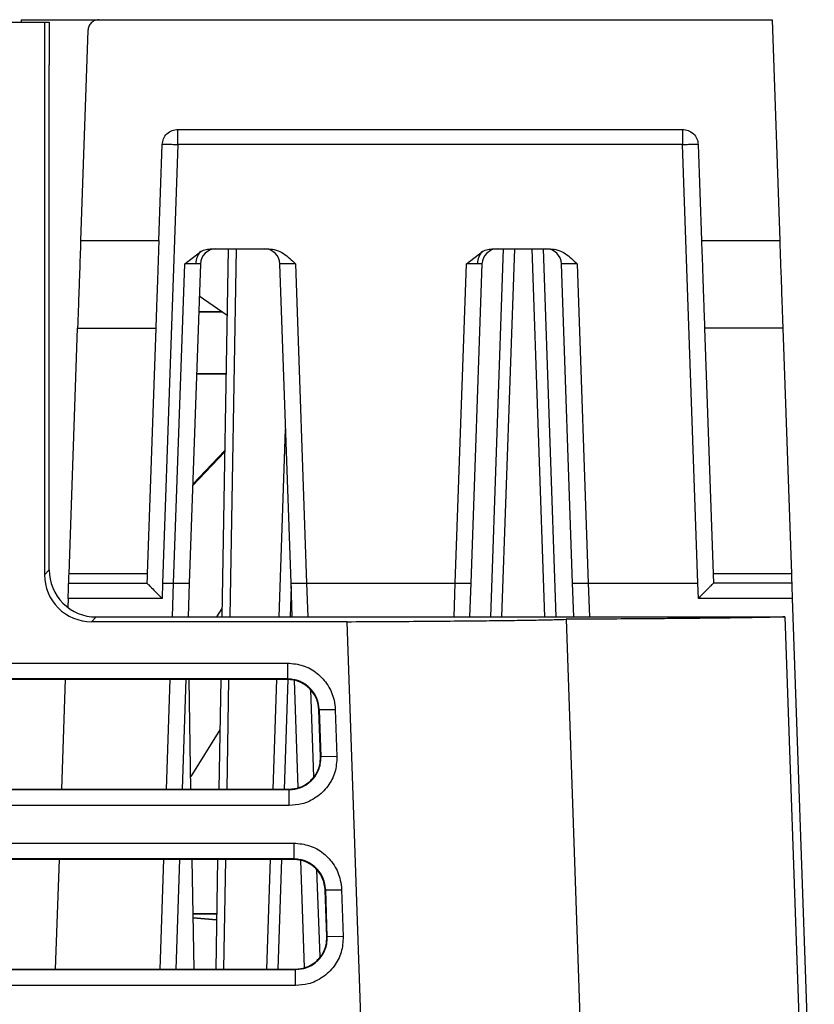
# Model space of a CAD drawing. Header units: millimetres. Extents: x -0.57 to 0.95, y -0.4 to 0.71.
# Tile 129 of 256: x 0.1629 to 0.2137, y 0.6274 to 0.6903. Entities that reach past the tile are written whole.
import ezdxf

# ---------------------------------------------------------------- set-up
doc = ezdxf.new("R2010")
doc.units = ezdxf.units.MM
doc.layers.add('FORMAT', color=7, linetype='Continuous')

msp = doc.modelspace()

# ---------------------------------------------------------------- linework, layer by layer
at = {"layer": 'FORMAT', "color": 7, "linetype": 'Continuous', "lineweight": 25}
for p, q in [((0.147426, 0.690121), (0.164463, 0.690121)), ((0.162969, 0.690275), (0.162966, 0.690121)), ((0.164463, 0.690121), (0.164463, 0.654816)), ((0.164463, 0.690121), (0.164769, 0.690121)), ((0.164769, 0.690121), (0.164769, 0.6874)), ((0.167945, 0.690269), (0.210969, 0.690269)), ((0.172969, 0.690269), (0.172969, 0.690276)), ((0.176469, 0.690275), (0.176469, 0.690269)), ((0.176969, 0.690275), (0.176969, 0.690269)), ((0.186969, 0.690269), (0.186969, 0.690274)), ((0.188969, 0.690274), (0.188969, 0.690269)), ((0.198969, 0.690269), (0.198969, 0.690275)), ((0.199969, 0.690269), (0.199969, 0.690277)), ((0.210969, 0.690269), (0.211461, 0.676162)), ((0.167245, 0.689593), (0.166776, 0.676162)), ((0.164769, 0.655121), (0.164769, 0.6874)), ((0.17299, 0.683269), (0.205247, 0.683269)), ((0.17299, 0.682304), (0.17299, 0.683269)), ((0.205247, 0.683269), (0.205247, 0.682304)), ((0.171776, 0.676162), (0.171991, 0.682304)), ((0.17299, 0.682304), (0.172011, 0.654269)), ((0.205247, 0.682304), (0.17299, 0.682304)), ((0.206226, 0.654269), (0.205247, 0.682304)), ((0.206247, 0.682304), (0.206461, 0.676162)), ((0.166776, 0.676162), (0.171776, 0.676162)), ((0.17514, 0.675639), (0.1788, 0.675639)), ((0.176213, 0.675639), (0.175803, 0.652121)), ((0.176713, 0.675639), (0.176303, 0.652121)), ((0.192987, 0.652121), (0.193808, 0.675639)), ((0.19314, 0.675639), (0.1968, 0.675639)), ((0.194507, 0.675639), (0.193686, 0.652121)), ((0.196451, 0.652121), (0.19563, 0.675639)), ((0.19633, 0.675639), (0.197151, 0.652121)), ((0.206461, 0.676162), (0.211461, 0.676162)), ((0.173429, 0.674674), (0.174456, 0.675477)), ((0.191429, 0.674674), (0.192456, 0.675477)), ((0.172716, 0.654269), (0.173429, 0.674674)), ((0.174428, 0.674674), (0.173716, 0.654269)), ((0.180224, 0.654269), (0.179511, 0.674674)), ((0.180511, 0.674674), (0.181223, 0.654269)), ((0.190716, 0.654269), (0.191429, 0.674674)), ((0.192428, 0.674674), (0.191716, 0.654269)), ((0.198224, 0.654269), (0.197511, 0.674674)), ((0.198511, 0.674674), (0.199223, 0.654269)), ((0.174357, 0.672626), (0.176139, 0.671392)), ((0.175853, 0.671599), (0.174321, 0.671599)), ((0.174322, 0.671634), (0.175804, 0.671634)), ((0.166033, 0.654877), (0.16658, 0.670561)), ((0.16658, 0.670561), (0.17158, 0.670561)), ((0.17158, 0.670561), (0.171033, 0.654877)), ((0.211657, 0.670561), (0.206657, 0.670561)), ((0.206657, 0.670561), (0.207205, 0.654877)), ((0.211657, 0.670561), (0.212205, 0.654877)), ((0.176074, 0.667634), (0.174182, 0.667634)), ((0.174184, 0.667668), (0.176074, 0.667668)), ((0.179462, 0.652121), (0.17988, 0.664112)), ((0.175987, 0.66266), (0.173933, 0.660506)), ((0.173937, 0.6606), (0.175989, 0.662761)), ((0.164463, 0.654816), (0.164769, 0.655121)), ((0.171033, 0.654877), (0.166033, 0.654877)), ((0.212205, 0.654877), (0.207205, 0.654877)), ((0.166012, 0.654269), (0.171012, 0.654269)), ((0.172011, 0.654269), (0.171977, 0.653304)), ((0.172011, 0.654269), (0.172716, 0.654269)), ((0.172641, 0.652121), (0.172716, 0.654269)), ((0.172716, 0.654269), (0.173716, 0.654269)), ((0.173716, 0.654269), (0.173641, 0.652121)), ((0.180224, 0.654269), (0.181223, 0.654269)), ((0.180299, 0.652121), (0.180224, 0.654269)), ((0.181223, 0.654269), (0.190716, 0.654269)), ((0.181223, 0.654269), (0.181298, 0.652121)), ((0.190641, 0.652121), (0.190716, 0.654269)), ((0.190716, 0.654269), (0.191716, 0.654269)), ((0.191716, 0.654269), (0.191641, 0.652121)), ((0.198224, 0.654269), (0.199223, 0.654269)), ((0.198299, 0.652121), (0.198224, 0.654269)), ((0.199223, 0.654269), (0.206226, 0.654269)), ((0.199223, 0.654269), (0.199298, 0.652121)), ((0.20626, 0.653304), (0.206226, 0.654269)), ((0.212226, 0.654269), (0.207226, 0.654269)), ((0.18023, 0.654096), (0.180161, 0.652121)), ((0.165978, 0.653304), (0.165958, 0.65273)), ((0.171977, 0.653304), (0.165978, 0.653304)), ((0.21226, 0.653304), (0.20626, 0.653304)), ((0.21226, 0.653304), (0.213671, 0.612885)), ((0.175472, 0.652121), (0.175812, 0.652666)), ((0.167464, 0.651816), (0.167769, 0.652121)), ((0.183806, 0.651816), (0.167464, 0.651816)), ((0.167769, 0.652121), (0.211796, 0.652121)), ((0.186093, 0.586344), (0.183806, 0.651816)), ((0.197801, 0.651968), (0.199641, 0.59928)), ((0.211796, 0.652121), (0.213189, 0.612223)), ((0.180003, 0.649173), (0.180003, 0.648156)), ((0.180003, 0.648156), (0.15629, 0.648156)), ((0.180003, 0.648121), (0.15629, 0.648121)), ((0.165797, 0.648121), (0.165552, 0.641121)), ((0.172257, 0.641121), (0.172502, 0.648121)), ((0.173501, 0.648121), (0.173256, 0.641121)), ((0.173827, 0.641121), (0.173704, 0.648121)), ((0.175733, 0.648121), (0.175611, 0.641121)), ((0.176233, 0.648121), (0.176111, 0.641121)), ((0.179077, 0.641121), (0.179322, 0.648121)), ((0.180021, 0.648119), (0.179777, 0.641121)), ((0.180003, 0.648121), (0.180003, 0.648156)), ((0.18068, 0.641219), (0.180441, 0.648061)), ((0.181461, 0.647473), (0.181655, 0.641895)), ((0.182002, 0.646191), (0.182036, 0.646192)), ((0.182106, 0.643191), (0.182002, 0.646191)), ((0.183054, 0.646193), (0.182036, 0.646192)), ((0.182141, 0.643192), (0.182036, 0.646192)), ((0.183054, 0.646193), (0.183159, 0.643193)), ((0.175677, 0.644901), (0.173813, 0.641917)), ((0.182106, 0.643191), (0.182141, 0.643192)), ((0.183159, 0.643193), (0.182141, 0.643192)), ((0.15629, 0.641121), (0.180107, 0.641121)), ((0.15629, 0.641086), (0.180107, 0.641086)), ((0.180107, 0.641121), (0.180107, 0.641086)), ((0.180107, 0.640069), (0.180107, 0.641086)), ((0.180107, 0.640069), (0.15629, 0.640069)), ((0.15629, 0.637673), (0.180404, 0.637673)), ((0.180404, 0.637673), (0.180404, 0.636656)), ((0.180404, 0.636656), (0.15629, 0.636656)), ((0.180404, 0.636621), (0.15629, 0.636621)), ((0.165395, 0.636621), (0.165151, 0.629621)), ((0.171856, 0.629621), (0.1721, 0.636621)), ((0.173099, 0.636621), (0.172855, 0.629621)), ((0.174027, 0.629621), (0.173905, 0.636621)), ((0.175532, 0.636621), (0.17541, 0.629621)), ((0.176032, 0.636621), (0.17591, 0.629621)), ((0.178676, 0.629621), (0.17892, 0.636621)), ((0.17962, 0.636621), (0.179375, 0.629621)), ((0.180404, 0.636656), (0.180404, 0.636621)), ((0.181081, 0.629719), (0.180842, 0.636561)), ((0.181862, 0.635973), (0.182057, 0.630395)), ((0.182403, 0.634691), (0.182438, 0.634692)), ((0.182508, 0.631691), (0.182403, 0.634691)), ((0.182438, 0.634692), (0.183456, 0.634693)), ((0.182543, 0.631692), (0.182438, 0.634692)), ((0.183456, 0.634693), (0.183561, 0.631693)), ((0.173965, 0.633168), (0.175472, 0.633168)), ((0.175471, 0.633134), (0.173966, 0.633134)), ((0.17397, 0.632913), (0.175465, 0.632783)), ((0.175464, 0.632737), (0.173971, 0.632869)), ((0.182508, 0.631691), (0.182543, 0.631692)), ((0.183561, 0.631693), (0.182543, 0.631692)), ((0.15629, 0.629621), (0.180509, 0.629621)), ((0.15629, 0.629586), (0.180509, 0.629586)), ((0.180509, 0.629621), (0.180509, 0.629586)), ((0.180509, 0.628569), (0.180509, 0.629586)), ((0.180509, 0.628569), (0.15629, 0.628569))]:
    msp.add_line(p, q, dxfattribs=at)
at = {"layer": 'FORMAT', "color": 7, "linetype": 'Continuous', "lineweight": 25, "flags": 128}
msp.add_lwpolyline([(0.15629, 0.649173), (0.159191, 0.649173), (0.170797, 0.649173), (0.180003, 0.649173)], dxfattribs=at)
at = {"layer": 'FORMAT', "color": 7, "linetype": 'Continuous', "lineweight": 25}
for centre, radius, start, end in [((0.175428, 0.674639), 0.001, 90, 178), ((0.178512, 0.674639), 0.001, 2, 90), ((0.193428, 0.674639), 0.001, 90, 178), ((0.196512, 0.674639), 0.001, 2, 90), ((0.175267, 0.674688), 0.0011309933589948, 135.799804, 179.998806), ((0.193267, 0.674688), 0.0011309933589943, 135.799804, 179.998806)]:
    msp.add_arc(centre, radius, start, end, dxfattribs=at)
for centre, major_axis, ratio, start_param, end_param in [((0.167769, 0.65512), (0.002846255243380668, -0.0009487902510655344), 0.999619, 3.463241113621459, 5.034266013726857), ((0.167463, 0.654815), (0.002846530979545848, -0.0009479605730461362), 0.999621, 3.462949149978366, 5.033974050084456)]:
    msp.add_ellipse(centre, major_axis=major_axis, ratio=ratio, start_param=start_param, end_param=end_param, dxfattribs=at)
for points in [[(0.1629686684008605, 0.6902690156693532), (0.1630433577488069, 0.6902690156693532), (0.1631927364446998, 0.6902690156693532), (0.1643422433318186, 0.6902690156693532), (0.1659862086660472, 0.6902690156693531), (0.167291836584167, 0.6902690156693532), (0.1679446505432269, 0.6902690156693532)], [(0.1719905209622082, 0.6823039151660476), (0.1720056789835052, 0.682307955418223), (0.172035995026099, 0.6823160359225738), (0.1722671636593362, 0.6823194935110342), (0.1725973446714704, 0.6823160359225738), (0.1728590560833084, 0.682307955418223), (0.1729899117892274, 0.6823039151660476)], [(0.2052474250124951, 0.6823039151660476), (0.2053782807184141, 0.682307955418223), (0.2056399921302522, 0.6823160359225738), (0.2059701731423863, 0.6823194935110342), (0.2062013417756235, 0.6823160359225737), (0.2062316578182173, 0.682307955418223), (0.2062468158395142, 0.6823039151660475)]]:
    msp.add_open_spline(points, degree=3, dxfattribs=at)
for points, knots in [([(0.1679446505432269, 0.6902690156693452), (0.1678584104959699, 0.6902596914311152), (0.1676791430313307, 0.6902403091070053), (0.1674465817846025, 0.6900847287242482), (0.1672830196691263, 0.6898577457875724), (0.1672574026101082, 0.6896793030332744), (0.167245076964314, 0.6895934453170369)], [0, 0, 0, 0, 0.2404874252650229, 0.4999019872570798, 0.7593778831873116, 1, 1, 1, 1]), ([(0.1719905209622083, 0.6823039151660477), (0.1720081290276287, 0.6824265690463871), (0.1720447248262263, 0.6826814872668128), (0.1722783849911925, 0.6830057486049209), (0.1726106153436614, 0.6832280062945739), (0.1728667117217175, 0.6832556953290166), (0.1729899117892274, 0.6832690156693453)], [0, 0, 0, 0, 0.2406221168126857, 0.5000980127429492, 0.7595125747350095, 1, 1, 1, 1]), ([(0.2052474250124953, 0.6832690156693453), (0.2053706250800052, 0.6832556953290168), (0.2056267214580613, 0.6832280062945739), (0.2059589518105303, 0.6830057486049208), (0.2061926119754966, 0.6826814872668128), (0.2062292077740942, 0.6824265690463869), (0.2062468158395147, 0.6823039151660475)], [0, 0, 0, 0, 0.2404874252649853, 0.4999019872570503, 0.7593778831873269, 1, 1, 1, 1]), ([(0.1667760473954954, 0.6761621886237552), (0.1667523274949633, 0.6754759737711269), (0.1667123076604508, 0.6743182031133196), (0.1666555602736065, 0.6727183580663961), (0.1666109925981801, 0.6714294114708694), (0.1665903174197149, 0.6708415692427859), (0.1665804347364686, 0.6705605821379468)], [0, 0, 0, 0, 0.2963430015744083, 0.4999851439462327, 0.7609941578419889, 1, 1, 1, 1]), ([(0.1717760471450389, 0.6761621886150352), (0.1717563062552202, 0.6755968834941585), (0.1717159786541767, 0.674442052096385), (0.1716594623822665, 0.6728236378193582), (0.1716111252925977, 0.6714394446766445), (0.1715905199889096, 0.6708493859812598), (0.1715804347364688, 0.6705605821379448)], [0, 0, 0, 0, 0.2447909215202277, 0.5000701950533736, 0.7553096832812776, 1, 1, 1, 1]), ([(0.1744562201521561, 0.6754768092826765), (0.1745693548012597, 0.6755241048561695), (0.174788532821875, 0.6756157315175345), (0.17502545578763, 0.6756314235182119), (0.1751400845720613, 0.6756390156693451)], [0, 0, 0, 0, 0.5161769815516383, 1, 1, 1, 1]), ([(0.1787995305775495, 0.6756390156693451), (0.178958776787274, 0.6756227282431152), (0.1792948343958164, 0.6755883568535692), (0.179901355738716, 0.6752681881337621), (0.1802694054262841, 0.6749093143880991), (0.1805108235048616, 0.6746739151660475)], [0, 0, 0, 0, 0.236571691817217, 0.4992377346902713, 1, 1, 1, 1]), ([(0.1924562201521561, 0.6754768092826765), (0.1925693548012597, 0.6755241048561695), (0.192788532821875, 0.6756157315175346), (0.19302545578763, 0.6756314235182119), (0.1931400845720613, 0.6756390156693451)], [0, 0, 0, 0, 0.5161769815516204, 1, 1, 1, 1]), ([(0.1967995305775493, 0.6756390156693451), (0.1969587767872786, 0.6756227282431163), (0.1972948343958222, 0.6755883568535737), (0.1979013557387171, 0.6752681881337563), (0.1982694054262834, 0.674909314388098), (0.1985108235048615, 0.6746739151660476)], [0, 0, 0, 0, 0.2365716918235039, 0.4992377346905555, 1, 1, 1, 1]), ([(0.2064612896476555, 0.676162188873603), (0.2064850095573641, 0.6754759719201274), (0.2065250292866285, 0.674318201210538), (0.2065817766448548, 0.6727183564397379), (0.2066263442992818, 0.6714294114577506), (0.2066470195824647, 0.6708415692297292), (0.2066569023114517, 0.6705605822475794)], [0, 0, 0, 0, 0.296343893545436, 0.4999851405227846, 0.7609942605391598, 1, 1, 1, 1]), ([(0.211461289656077, 0.6761621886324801), (0.2114810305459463, 0.6755968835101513), (0.2115213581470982, 0.6744420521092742), (0.211577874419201, 0.6728236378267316), (0.2116262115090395, 0.6714394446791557), (0.2116468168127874, 0.6708493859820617), (0.2116569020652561, 0.670560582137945)], [0, 0, 0, 0, 0.2447909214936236, 0.5000701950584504, 0.755309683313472, 1, 1, 1, 1]), ([(0.1741360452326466, 0.6746883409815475), (0.1740362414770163, 0.6746875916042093), (0.1738841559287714, 0.6746864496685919), (0.1736311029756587, 0.6746804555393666), (0.1734968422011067, 0.6746761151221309), (0.1734287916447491, 0.6746739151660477)], [0, 0, 0, 0, 0.4849067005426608, 0.7389231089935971, 1, 1, 1, 1]), ([(0.1744281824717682, 0.6746739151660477), (0.1744240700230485, 0.6746761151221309), (0.1744159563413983, 0.6746804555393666), (0.1743379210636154, 0.6746864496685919), (0.1742160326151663, 0.6746875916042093), (0.1741360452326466, 0.6746883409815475)], [0, 0, 0, 0, 0.2610768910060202, 0.5150932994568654, 1, 1, 1, 1]), ([(0.1805108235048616, 0.6746739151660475), (0.1804426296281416, 0.6746761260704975), (0.1803080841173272, 0.6746804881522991), (0.1800577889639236, 0.6746862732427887), (0.1797856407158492, 0.6746896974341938), (0.17960402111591, 0.6746862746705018), (0.1795232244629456, 0.6746804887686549), (0.1795153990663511, 0.6746761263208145), (0.1795114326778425, 0.6746739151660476)], [0, 0, 0, 0, 0.130532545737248, 0.257538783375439, 0.4999998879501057, 0.742445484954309, 0.8694556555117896, 1, 1, 1, 1]), ([(0.1921360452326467, 0.6746883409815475), (0.1920362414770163, 0.6746875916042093), (0.1918841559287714, 0.6746864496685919), (0.1916311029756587, 0.6746804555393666), (0.1914968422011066, 0.6746761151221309), (0.191428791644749, 0.6746739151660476)], [0, 0, 0, 0, 0.4849067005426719, 0.7389231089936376, 0.9999999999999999, 0.9999999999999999, 0.9999999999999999, 0.9999999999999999]), ([(0.1924281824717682, 0.6746739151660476), (0.1924240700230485, 0.6746761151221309), (0.1924159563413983, 0.6746804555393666), (0.1923379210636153, 0.6746864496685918), (0.1922160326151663, 0.6746875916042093), (0.1921360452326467, 0.6746883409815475)], [0, 0, 0, 0, 0.2610768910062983, 0.5150932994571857, 1, 1, 1, 1]), ([(0.1985108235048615, 0.6746739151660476), (0.1984426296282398, 0.6746761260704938), (0.1983080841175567, 0.6746804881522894), (0.1980577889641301, 0.6746862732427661), (0.1977856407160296, 0.6746896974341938), (0.1976040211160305, 0.6746862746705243), (0.1975232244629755, 0.6746804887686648), (0.1975153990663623, 0.6746761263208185), (0.1975114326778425, 0.6746739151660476)], [0, 0, 0, 0, 0.1305325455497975, 0.2575387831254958, 0.4999998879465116, 0.7424454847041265, 0.8694556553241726, 1, 1, 1, 1]), ([(0.1660115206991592, 0.6542690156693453), (0.1660124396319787, 0.6542953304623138), (0.1660142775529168, 0.6543479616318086), (0.1660265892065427, 0.6547005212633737), (0.1660327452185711, 0.6548768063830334)], [0, 0, 0, 0, 0.4999849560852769, 1, 1, 1, 1]), ([(0.1710327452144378, 0.6548768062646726), (0.1710265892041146, 0.6547005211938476), (0.1710142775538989, 0.6543479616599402), (0.171012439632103, 0.6542953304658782), (0.1710115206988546, 0.6542690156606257)], [0, 0, 0, 0, 0.500015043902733, 1, 1, 1, 1]), ([(0.2072045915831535, 0.6548768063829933), (0.2072107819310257, 0.6546991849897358), (0.207223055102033, 0.6543470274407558), (0.2072249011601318, 0.6542948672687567), (0.2072258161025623, 0.6542690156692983)], [0, 0, 0, 0, 0.5043804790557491, 1, 1, 1, 1]), ([(0.2122045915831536, 0.6548768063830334), (0.2122107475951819, 0.6547005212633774), (0.2122230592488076, 0.6543479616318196), (0.2122248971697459, 0.6542953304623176), (0.2122258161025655, 0.6542690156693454)], [0, 0, 0, 0, 0.5000150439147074, 1, 1, 1, 1]), ([(0.1659778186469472, 0.6533039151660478), (0.1659821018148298, 0.6534265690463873), (0.1659910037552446, 0.6536814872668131), (0.1660023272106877, 0.6540057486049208), (0.1660100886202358, 0.6542280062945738), (0.1660110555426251, 0.6542556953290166), (0.1660115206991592, 0.6542690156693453)], [0, 0, 0, 0, 0.2406221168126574, 0.500098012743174, 0.7595125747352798, 1, 1, 1, 1]), ([(0.1710120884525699, 0.6542690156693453), (0.1710173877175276, 0.6542656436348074), (0.1710282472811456, 0.6542587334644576), (0.1710875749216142, 0.6542038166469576), (0.1711794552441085, 0.6541145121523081), (0.1713519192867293, 0.6539435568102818), (0.1716236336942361, 0.6536684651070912), (0.1718596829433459, 0.6534250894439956), (0.1719772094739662, 0.6533039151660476)], [0, 0, 0, 0, 0.099769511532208, 0.2044535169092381, 0.3204241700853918, 0.4500734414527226, 0.7261971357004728, 0.9999999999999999, 0.9999999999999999, 0.9999999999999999, 0.9999999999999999]), ([(0.2072252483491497, 0.6542690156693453), (0.2072199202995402, 0.6542656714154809), (0.2072090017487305, 0.6542588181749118), (0.2071498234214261, 0.6542037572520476), (0.2070577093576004, 0.65411467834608), (0.206885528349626, 0.6539434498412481), (0.2066136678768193, 0.6536684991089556), (0.206377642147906, 0.6534251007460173), (0.2062601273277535, 0.6533039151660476)], [0, 0, 0, 0, 0.0997695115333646, 0.2044535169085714, 0.3204241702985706, 0.4500734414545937, 0.7261971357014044, 1, 1, 1, 1]), ([(0.2122258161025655, 0.6542690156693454), (0.2122262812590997, 0.6542556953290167), (0.2122272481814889, 0.6542280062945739), (0.212235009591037, 0.6540057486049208), (0.2122463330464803, 0.6536814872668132), (0.2122552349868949, 0.6534265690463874), (0.2122595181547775, 0.6533039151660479)], [0, 0, 0, 0, 0.2404874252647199, 0.499901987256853, 0.7593778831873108, 0.9999999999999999, 0.9999999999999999, 0.9999999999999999, 0.9999999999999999]), ([(0.1838063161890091, 0.6518157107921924), (0.1845859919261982, 0.651819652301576), (0.1861515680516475, 0.6518275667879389), (0.1883570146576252, 0.6518418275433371), (0.1904423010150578, 0.6518578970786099), (0.1922796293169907, 0.6518751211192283), (0.1938586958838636, 0.6518930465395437), (0.1951990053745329, 0.6519114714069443), (0.1963501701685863, 0.6519311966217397), (0.1972256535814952, 0.6519503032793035), (0.1976280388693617, 0.6519629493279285), (0.1978009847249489, 0.6519683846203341)], [0, 0, 0, 0, 0.1172550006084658, 0.2354461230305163, 0.3567072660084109, 0.479091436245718, 0.585949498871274, 0.6936744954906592, 0.8042496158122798, 0.9158661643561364, 1, 1, 1, 1]), ([(0.2117956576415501, 0.6521211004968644), (0.2116070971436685, 0.6521150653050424), (0.2112285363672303, 0.652102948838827), (0.2104265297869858, 0.6520852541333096), (0.2094567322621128, 0.6520679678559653), (0.2083234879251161, 0.6520515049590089), (0.2070526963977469, 0.652036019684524), (0.2056519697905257, 0.6520215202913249), (0.2041120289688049, 0.6520078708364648), (0.2026537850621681, 0.6519967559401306), (0.2009682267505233, 0.6519854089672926), (0.199424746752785, 0.6519763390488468), (0.1982080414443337, 0.6519703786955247), (0.1978009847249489, 0.6519683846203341)], [0, 0, 0, 0, 0.0932039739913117, 0.1871196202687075, 0.2831639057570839, 0.3798957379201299, 0.4730816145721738, 0.5668481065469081, 0.6623433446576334, 0.7583923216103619, 0.8184846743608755, 0.9392728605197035, 0.9999999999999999, 0.9999999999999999, 0.9999999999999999, 0.9999999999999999]), ([(0.1800027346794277, 0.649172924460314), (0.1803414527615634, 0.6491394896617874), (0.1810193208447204, 0.6490725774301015), (0.1819266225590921, 0.6485528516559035), (0.1826194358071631, 0.6477838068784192), (0.1829835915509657, 0.6469458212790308), (0.1830351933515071, 0.6463977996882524), (0.1830544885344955, 0.6461928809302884)], [0, 0, 0, 0, 0.2154136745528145, 0.4311020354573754, 0.6490927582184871, 0.8687871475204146, 1, 1, 1, 1]), ([(0.1820364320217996, 0.6461921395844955), (0.1820017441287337, 0.646438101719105), (0.1819349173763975, 0.6469119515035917), (0.1815363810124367, 0.6475144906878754), (0.180992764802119, 0.6479423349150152), (0.1804471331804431, 0.6481346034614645), (0.1801110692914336, 0.64815084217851), (0.1800027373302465, 0.6481560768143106)], [0, 0, 0, 0, 0.2370627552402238, 0.4567049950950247, 0.6761790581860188, 0.8956146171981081, 1, 1, 1, 1]), ([(0.1820015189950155, 0.6461908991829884), (0.18197155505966, 0.6464149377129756), (0.1819116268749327, 0.6468630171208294), (0.1815457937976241, 0.6474501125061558), (0.1810224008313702, 0.6478846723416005), (0.180474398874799, 0.6480947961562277), (0.1801265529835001, 0.6481141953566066), (0.1800027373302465, 0.6481211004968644)], [0, 0, 0, 0, 0.2197295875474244, 0.4394614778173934, 0.6591282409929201, 0.8786667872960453, 1, 1, 1, 1]), ([(0.1831592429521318, 0.6431928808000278), (0.1831377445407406, 0.6428562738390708), (0.1830947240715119, 0.6421826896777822), (0.1826102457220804, 0.6412672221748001), (0.181872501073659, 0.6405573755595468), (0.1809921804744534, 0.6401378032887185), (0.1803794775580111, 0.6400903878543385), (0.1801074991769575, 0.6400693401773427)], [0, 0, 0, 0, 0.2066777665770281, 0.4135828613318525, 0.622190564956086, 0.8322906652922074, 1, 1, 1, 1]), ([(0.1801074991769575, 0.6410861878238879), (0.1802276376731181, 0.6410925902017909), (0.1805756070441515, 0.6411111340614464), (0.1811279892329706, 0.6413177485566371), (0.1816682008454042, 0.641754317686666), (0.1819688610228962, 0.6422490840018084), (0.182124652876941, 0.642738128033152), (0.1821349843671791, 0.6430217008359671), (0.1821411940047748, 0.6431921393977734)], [0, 0, 0, 0, 0.1105867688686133, 0.3203037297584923, 0.5300225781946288, 0.7397830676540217, 0.8435992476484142, 1, 1, 1, 1]), ([(0.1801074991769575, 0.6411211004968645), (0.1803322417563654, 0.6411431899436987), (0.1807817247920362, 0.6411873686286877), (0.1813809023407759, 0.6415318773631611), (0.1818329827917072, 0.6420389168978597), (0.1820831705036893, 0.6426232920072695), (0.182099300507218, 0.6430194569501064), (0.182106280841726, 0.6431908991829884)], [0, 0, 0, 0, 0.2098794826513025, 0.4197569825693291, 0.6296918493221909, 0.8397474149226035, 1, 1, 1, 1]), ([(0.1804043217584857, 0.6376729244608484), (0.1807430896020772, 0.637639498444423), (0.1814209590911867, 0.6375726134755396), (0.1823281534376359, 0.6370527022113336), (0.1830211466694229, 0.6362836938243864), (0.1833852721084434, 0.6354456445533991), (0.1834368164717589, 0.6348976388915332), (0.1834560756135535, 0.6346928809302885)], [0, 0, 0, 0, 0.2154411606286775, 0.4310946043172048, 0.6491024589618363, 0.8688899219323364, 1, 1, 1, 1]), ([(0.182438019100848, 0.6346921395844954), (0.1824033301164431, 0.6349381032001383), (0.182336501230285, 0.6354119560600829), (0.1819379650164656, 0.6360144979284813), (0.1813943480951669, 0.6364423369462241), (0.1808487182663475, 0.6366346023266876), (0.1805126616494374, 0.6366508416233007), (0.1804043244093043, 0.6366560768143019)], [0, 0, 0, 0, 0.2370633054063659, 0.4567062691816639, 0.6761862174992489, 0.8956095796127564, 1, 1, 1, 1]), ([(0.1824031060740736, 0.6346908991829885), (0.1823731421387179, 0.6349149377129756), (0.1823132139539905, 0.6353630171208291), (0.1819473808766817, 0.6359501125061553), (0.1814239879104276, 0.6363846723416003), (0.1808759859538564, 0.6365947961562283), (0.1805281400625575, 0.6366141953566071), (0.1804043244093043, 0.6366211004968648)], [0, 0, 0, 0, 0.219729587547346, 0.4394614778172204, 0.6591282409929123, 0.878666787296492, 1, 1, 1, 1]), ([(0.1835608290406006, 0.6316928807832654), (0.1835393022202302, 0.6313561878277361), (0.1834962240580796, 0.6306824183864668), (0.1830116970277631, 0.6297669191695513), (0.1822737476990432, 0.6290571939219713), (0.1813935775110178, 0.6286377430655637), (0.1807808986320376, 0.6285903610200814), (0.1805090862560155, 0.6285693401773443)], [0, 0, 0, 0, 0.2067329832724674, 0.4137014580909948, 0.6222055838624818, 0.8323931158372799, 1, 1, 1, 1]), ([(0.1805090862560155, 0.6295861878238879), (0.180753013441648, 0.6296117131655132), (0.1812257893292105, 0.6296611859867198), (0.1818406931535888, 0.6300338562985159), (0.1822889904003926, 0.6305598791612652), (0.1825238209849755, 0.6311454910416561), (0.1825372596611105, 0.6315329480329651), (0.1825427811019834, 0.6316921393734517)], [0, 0, 0, 0, 0.2237293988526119, 0.4336288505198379, 0.6435434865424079, 0.8535455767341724, 1, 1, 1, 1]), ([(0.1805090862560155, 0.6296211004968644), (0.1807338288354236, 0.6296431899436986), (0.1811833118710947, 0.6296873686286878), (0.1817824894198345, 0.6300318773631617), (0.1822345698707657, 0.6305389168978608), (0.1824847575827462, 0.6311232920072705), (0.182500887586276, 0.6315194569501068), (0.1825078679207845, 0.6316908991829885)], [0, 0, 0, 0, 0.209879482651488, 0.4197569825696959, 0.6296918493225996, 0.83974741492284, 1, 1, 1, 1])]:
    msp.add_open_spline(points, degree=3, knots=knots, dxfattribs=at)

doc.saveas('drawing.dxf')
